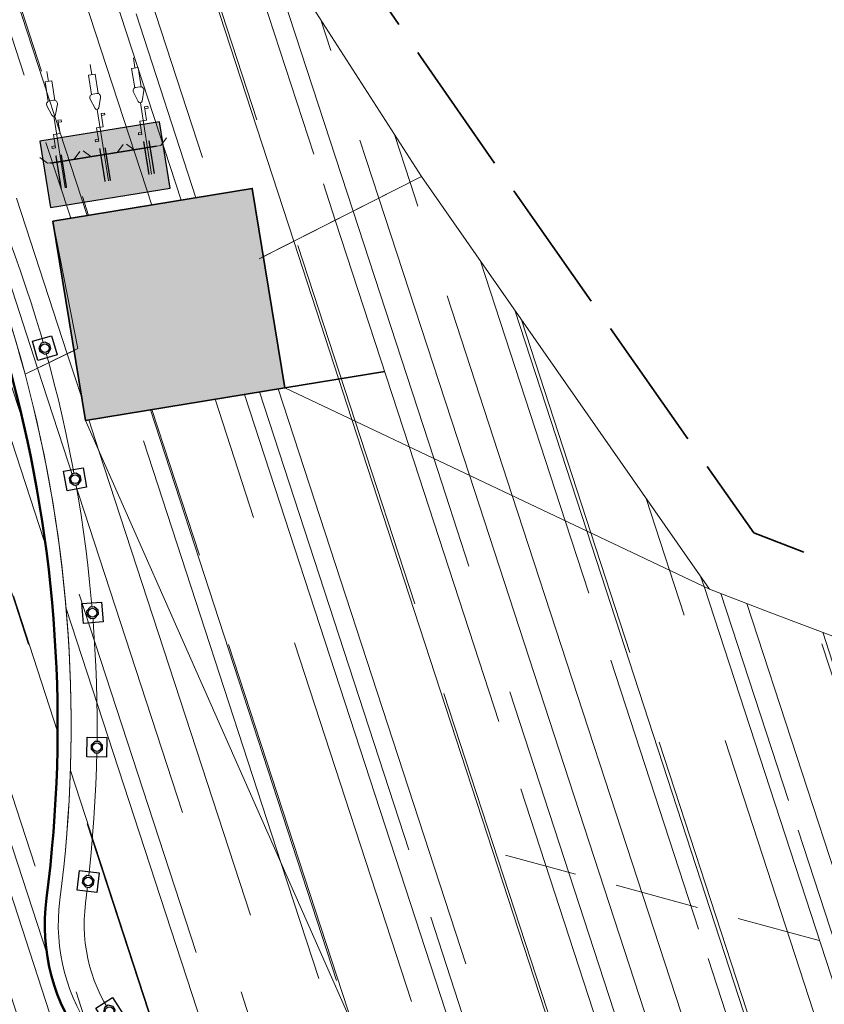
# Model space of a CAD drawing. Header units: metres. Extents: x 196674 to 197628, y 355499 to 356232.
# Tile 104 of 209: x 197006 to 197018, y 355751 to 355765. Entities that reach past the tile are written whole.
import ezdxf

# ---------------------------------------------------------------- set-up
doc = ezdxf.new("R2010")
doc.units = ezdxf.units.M
doc.set_wipeout_variables(frame=1)
doc.linetypes.add('DASHED2', pattern=[0.375, 0.25, -0.125])
doc.linetypes.add('ZZ-SYSTEEMGRENS-SO', pattern=[5, 4, -1])
doc.layers.get('0').update_dxf_attribs({"lineweight": 25})
for name, color, linetype, lineweight, true_color in [('N-WE-AM-AS-KNIKLIJN-G', 1, 'DASHED2', 5, 0xff0000), ('N-WE-GR-BEPLANTING_BEPLANTINGSPLAN_DERDEN-V', 7, 'Continuous', 5, 0xd3e799), ('N-WE-IE-MEUBILAIR_STADPOORT_ZWARTBROEKPLEIN-G', 7, 'FENCELINE1', 35, 0xc96418), ('N-WE-KL-WATER-S-200', 7, 'Continuous', 25, 0x1e0ae6), ('N-WE-VH-KANTOPSLUITING_OPSLUITBAND_200X250-G', 7, 'Continuous', 50, 0x0029a5), ('N-WE-VH-OPENVERHARDING_NATUURSTEEN_ZWARTBROEKPLEIN-A', 7, 'Continuous', 20, 0xd9795e), ('X-XX-AL-GRENS_SYSTEEMGRENS-G', 7, 'ZZ-SYSTEEMGRENS-SO', 35, 0xd60036)]:
    doc.layers.add(name, color=color, linetype=linetype, lineweight=lineweight, true_color=true_color)
for name, color, linetype, lineweight in [('N-WE-IE-MEUBILAIR_WEGMEUBILAIR_FIETSENREK-S', 7, 'Continuous', 9), ('N-WE-IE-MEUBILAIR_WEGMEUBILAIR_FIETSENREK-S-200', 7, 'Continuous', 25), ('N-WE-IE-MEUBILAIR_WEGMEUBILAIR_PAAL-S-50', 7, 'Continuous', 25), ('N-WE-VH-KANTOPSLUITING_ACHTERKANTBAND-G', 50, 'Continuous', 18)]:
    doc.layers.add(name, color=color, linetype=linetype, lineweight=lineweight)
doc.layers.add('N-WE-VH-HULPLIJN-G', color=40, linetype='Continuous', lineweight=5, plot=False)
doc.linetypes.add('FENCELINE1', pattern='A,6.35,-2.54,[133,ltypeshp.shx,S=2.54,R=0,X=-2.54,Y=0],-2.54,25.4', length=36.83)
pattern_1 = [(288.0600000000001, (197056.2115529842, 355734.4411217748), (2.285864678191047, -2.49423789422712), [21, -2.799999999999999, 6.999999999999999, -1.4]), (288.0600000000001, (197138.0089711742, 355715.2408764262), (1.336245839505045, 1.908269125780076), [4.199999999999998, -0.4619999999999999, 8.399999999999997, -1.05]), (288.0600000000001, (197057.2309859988, 355733.5100705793), (3.148679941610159, -6.630539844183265), [11.2, -1.96, 5.599999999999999, -1.4])]

# ---------------------------------------------------------------- blocks, each defined once
blk = doc.blocks.new('Betonpaal')
blk.add_wipeout([(-0.029999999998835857, 0.0850000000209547), (0.029999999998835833, 0.0850000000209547), (0.0849999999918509, 0.03000000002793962), (0.0849999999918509, -0.029999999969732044), (0.029999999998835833, -0.08500000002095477), (-0.029999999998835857, -0.08500000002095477), (-0.08499999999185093, -0.029999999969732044), (-0.08499999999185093, 0.03000000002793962)])
at = {"flags": 128}
for points in [[(-0.1475000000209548, 0.1475000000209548), (0.1474999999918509, 0.1475000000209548), (0.1474999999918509, -0.1474999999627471), (-0.1475000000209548, -0.1474999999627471)], [(0.02999999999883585, 0.08500000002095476), (-0.02999999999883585, 0.08500000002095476), (-0.08499999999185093, 0.03000000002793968), (-0.08499999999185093, -0.02999999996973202), (-0.02999999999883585, -0.08500000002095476), (0.02999999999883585, -0.08500000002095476), (0.08499999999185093, -0.02999999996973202), (0.08499999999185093, 0.03000000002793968)]]:
    blk.add_lwpolyline(points, close=True, dxfattribs=at)
blk.add_circle((0, 0), 0.065)
blk = doc.blocks.new('*U141')
at = {"layer": 'N-WE-IE-MEUBILAIR_WEGMEUBILAIR_PAAL-S-50', "rotation": 179.9999998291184}
blk.add_blockref('Betonpaal', (0, 0), dxfattribs=at)
blk = doc.blocks.new('*U142')
at = {"layer": 'N-WE-KL-WATER-S-200', "color": 0, "linetype": 'ByBlock', "lineweight": -2, "transparency": 16777216}
for p, rotation in [((197006.6564658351, 355760.6013672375), 105.7846772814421), ((197007.1062352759, 355758.653403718), 100.2179267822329), ((197007.3649206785, 355756.6709970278), 94.6511762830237), ((197007.4300820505, 355754.6728457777), 89.0844257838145), ((197007.3011047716, 355752.6777970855), 83.5176752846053), ((197007.6158149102, 355750.7521615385), 122.3208825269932)]:
    blk.add_blockref('*U141', p, dxfattribs=dict(at, rotation=rotation))
blk = doc.blocks.new('Fietsenrek nieuw')
at = {"true_color": 0xadadad}
h = blk.add_hatch(color=253, dxfattribs=at)
h.dxf.hatch_style = 1
h.paths.add_polyline_path([(0, 1), (1.799999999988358, 1), (1.799999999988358, 0), (0, 0)])
at = {"flags": 128}
blk.add_lwpolyline([(0, 1), (1.799999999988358, 1), (1.799999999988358, 0), (0, 0)], close=True, dxfattribs=at)
at = {"const_width": 0.02, "flags": 128}
for points in [[(0.2000000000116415, 0.2500000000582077), (0.2000000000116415, 0.7500000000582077)], [(0.2799999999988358, 0.2500000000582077), (0.2799999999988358, 0.7500000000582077)], [(0.8599999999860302, 0.2500000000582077), (0.8599999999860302, 0.7500000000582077)], [(0.9400000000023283, 0.2500000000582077), (0.9400000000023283, 0.7500000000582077)], [(1.519999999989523, 0.2500000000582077), (1.519999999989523, 0.7500000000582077)], [(1.599999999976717, 0.2500000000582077), (1.599999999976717, 0.7500000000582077)], [(0.1000000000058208, 0.3500000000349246), (1.700000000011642, 0.3500000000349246)]]:
    blk.add_lwpolyline(points, dxfattribs=at)
blk = doc.blocks.new('*U102')
at = {"flags": 128}
for points in [[(0, 1.698431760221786), (0, 1.85)], [(0.65, 1.698431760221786), (0.65, 1.85)], [(1.3, 1.698431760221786), (1.3, 1.85)], [(0, 0.09999999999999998), (0, 1.175543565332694)], [(0.65, 0.09999999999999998), (0.65, 1.175543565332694)], [(1.3, 0.09999999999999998), (1.3, 1.175543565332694)], [(-0.1000000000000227, 0.7065798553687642), (-0.05000000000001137, 0.7065798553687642), (-0.05000000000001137, 0.9065798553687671), (0.05000000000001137, 0.9065798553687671), (0.05000000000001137, 1.10657985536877), (0.1000000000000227, 1.10657985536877)], [(0.1000000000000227, 1.10657985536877), (0.1000000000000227, 1.076579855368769), (0.05000000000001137, 1.076579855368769)], [(0.5499999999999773, 0.7065798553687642), (0.5999999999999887, 0.7065798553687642), (0.5999999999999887, 0.9065798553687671), (0.7000000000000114, 0.9065798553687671), (0.7000000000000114, 1.10657985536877), (0.7500000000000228, 1.10657985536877)], [(0.7500000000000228, 1.10657985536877), (0.7500000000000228, 1.076579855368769), (0.7000000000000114, 1.076579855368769)], [(1.199999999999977, 0.7065798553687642), (1.249999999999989, 0.7065798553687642), (1.249999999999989, 0.9065798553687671), (1.350000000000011, 0.9065798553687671), (1.350000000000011, 1.10657985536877), (1.400000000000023, 1.10657985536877)], [(1.400000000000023, 1.10657985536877), (1.400000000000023, 1.076579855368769), (1.350000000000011, 1.076579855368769)], [(-0.1000000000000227, 0.7065798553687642), (-0.1000000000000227, 0.7365798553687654), (-0.05000000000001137, 0.7365798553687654)], [(0.5499999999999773, 0.7065798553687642), (0.5499999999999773, 0.7365798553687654), (0.5999999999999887, 0.7365798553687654)], [(1.199999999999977, 0.7065798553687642), (1.199999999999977, 0.7365798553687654), (1.249999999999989, 0.7365798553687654)], [(-0.1999999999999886, 0.5000000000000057), (-0.3000000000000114, 0.6)], [(0.1999999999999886, 0.5000000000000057), (0.3000000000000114, 0.6)], [(0.4500000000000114, 0.5000000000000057), (0.3499999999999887, 0.6)], [(0.8499999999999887, 0.5000000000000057), (0.9500000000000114, 0.6)], [(1.100000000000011, 0.5000000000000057), (0.9999999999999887, 0.6)], [(1.499999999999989, 0.5000000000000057), (1.600000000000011, 0.6)], [(-0.1999999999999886, 0.5000000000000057), (0.1999999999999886, 0.5000000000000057)], [(0.4500000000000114, 0.5000000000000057), (0.8499999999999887, 0.5000000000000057)], [(1.100000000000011, 0.5000000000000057), (1.499999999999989, 0.5000000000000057)]]:
    blk.add_lwpolyline(points, dxfattribs=at)
for points in [[(0.05000000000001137, 1.406770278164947), (0.05000000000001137, 1.698431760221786), (-0.05000000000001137, 1.698431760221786), (-0.05000000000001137, 1.406770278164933)], [(0.7000000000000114, 1.406770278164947), (0.7000000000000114, 1.698431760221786), (0.5999999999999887, 1.698431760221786), (0.5999999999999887, 1.406770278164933)], [(1.350000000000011, 1.406770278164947), (1.350000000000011, 1.698431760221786), (1.249999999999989, 1.698431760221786), (1.249999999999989, 1.406770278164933)]]:
    blk.add_lwpolyline(points)
for points in [[(-0.07806287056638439, 1.344863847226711), (-0.02846049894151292, 1.196056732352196, 0.7207592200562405), (0.02846049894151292, 1.196056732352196), (0.07806287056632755, 1.344863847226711, 0.5119182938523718), (0.03062870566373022, 1.410675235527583), (-0.03062870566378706, 1.410675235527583, 0.5119182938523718)], [(0.5719371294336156, 1.344863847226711), (0.6215395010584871, 1.196056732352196, 0.7207592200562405), (0.678460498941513, 1.196056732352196), (0.7280628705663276, 1.344863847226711, 0.5119182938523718), (0.6806287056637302, 1.410675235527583), (0.619371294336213, 1.410675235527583, 0.5119182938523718)], [(1.221937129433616, 1.344863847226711), (1.271539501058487, 1.196056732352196, 0.7207592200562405), (1.328460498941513, 1.196056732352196), (1.378062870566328, 1.344863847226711, 0.5119182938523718), (1.33062870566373, 1.410675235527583), (1.269371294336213, 1.410675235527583, 0.5119182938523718)]]:
    blk.add_lwpolyline(points, format="xyb", close=True, dxfattribs=at)

msp = doc.modelspace()

# ---------------------------------------------------------------- hatches: boundary and pattern name
at = {"layer": 'N-WE-GR-BEPLANTING_BEPLANTINGSPLAN_DERDEN-V'}
h = msp.add_hatch(color=256, dxfattribs=at)
h.dxf.hatch_style = 1
h.paths.add_polyline_path([(197006.7754887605, 355762.4857331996), (197009.7357331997, 355762.9725112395), (197010.2225112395, 355760.0122668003), (197007.2622668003, 355759.5254887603)])
at = {"layer": 'N-WE-VH-OPENVERHARDING_NATUURSTEEN_ZWARTBROEKPLEIN-A'}
h = msp.add_hatch(dxfattribs=at)
h.set_pattern_fill('AVH-NATUURSTEEN-SO', color=256, scale=0.7, angle=258.0600000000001, pattern_type=2)
h.set_pattern_definition(pattern_1)
edge = h.paths.add_edge_path()
edge.add_line((197009.5510731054, 355767.1762734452), (197007.9991298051, 355769.2472031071))
edge.add_line((197007.9991298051, 355769.2472031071), (197007.7133741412, 355769.0242894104))
edge.add_line((197007.7133741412, 355769.0242894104), (197007.2050536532, 355769.6617736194))
edge.add_line((197007.2050536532, 355769.6617736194), (197007.482221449, 355769.9084536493))
edge.add_line((197007.482221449, 355769.9084536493), (197005.8179037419, 355772.1133267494))
edge.add_line((197005.8179037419, 355772.1133267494), (197003.3526526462, 355775.4078125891))
edge.add_line((197003.3526526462, 355775.4078125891), (197003.021642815, 355775.1575311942))
edge.add_line((197003.021642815, 355775.1575311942), (197002.6661682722, 355775.6620108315))
edge.add_line((197002.6661682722, 355775.6620108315), (197002.9886408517, 355775.8892366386))
edge.add_line((197002.9886408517, 355775.8892366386), (197002.6115013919, 355776.4097133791))
edge.add_line((197002.6115013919, 355776.4097133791), (196998.6239290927, 355773.3716717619))
edge.add_line((196998.6239290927, 355773.3716717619), (196999.1087526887, 355772.7353180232))
edge.add_line((196999.1087526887, 355772.7353180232), (196998.8701200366, 355772.5535091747))
edge.add_line((196998.8701200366, 355772.5535091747), (197002.9156421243, 355767.2435714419))
edge.add_arc((196986.8477102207, 355755.0017756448), 20.19999999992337, 14.956365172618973, 37.30295999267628, ccw=False)
edge.add_line((197006.3633878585, 355760.2150592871), (197007.0909522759, 355760.5673041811))
edge.add_line((197007.0909522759, 355760.5673041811), (197006.7754887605, 355762.4857331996))
edge.add_line((197006.7754887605, 355762.4857331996), (197009.7357331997, 355762.9725112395))
edge.add_line((197009.7357331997, 355762.9725112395), (197009.9022048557, 355761.960146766))
edge.add_line((197009.9022048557, 355761.960146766), (197012.248, 355763.149))
edge.add_line((197012.248, 355763.149), (197010.4702203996, 355765.9272707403))
edge.add_line((197010.4702203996, 355765.9272707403), (197009.5510731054, 355767.1762734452))
h = msp.add_hatch(dxfattribs=at)
h.set_pattern_fill('AVH-NATUURSTEEN-SO', color=256, scale=0.7, angle=258.0600000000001, pattern_type=2)
h.set_pattern_definition(pattern_1)
edge = h.paths.add_edge_path()
edge.add_line((197002.7565536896, 355767.1223655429), (196998.7110316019, 355772.4323032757))
edge.add_line((196998.7110316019, 355772.4323032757), (196995.5292629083, 355770.0081852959))
edge.add_line((196995.5292629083, 355770.0081852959), (196998.3067783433, 355766.3625658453))
edge.add_arc((196986.3751457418, 355757.2721234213), 14.99999999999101, -13.786924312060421, 37.30295999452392, ccw=False)
edge.add_line((197000.9429761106, 355753.6974460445), (197000.8153127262, 355753.1771813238))
edge.add_arc((196997.9017466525, 355753.8921167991), 2.999999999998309, 282.9722683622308, 346.21307568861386, ccw=False)
edge.add_arc((196948.4769703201, 355401.3397214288), 353.1999999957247, 81.5768326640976, 81.845613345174, ccw=False)
edge.add_arc((196948.476970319, 355401.3397214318), 353.199999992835, 80.27845083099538, 81.5768326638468, ccw=False)
edge.add_arc((197009.656651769, 355752.0433663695), 3.00000000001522, 172.6097703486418, 239.1517958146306, ccw=False)
edge.add_arc((196986.8477102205, 355755.0017756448), 20.0000000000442, 352.6097703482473, 397.3029599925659)
h = msp.add_hatch(dxfattribs=at)
h.set_pattern_fill('AVH-NATUURSTEEN-SO', color=256, scale=0.7, angle=258.0600000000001, pattern_type=2)
h.set_pattern_definition(pattern_1)
edge = h.paths.add_edge_path()
edge.add_line((197012.248, 355763.149), (197009.9022048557, 355761.960146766))
edge.add_line((197009.9022048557, 355761.960146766), (197009.7357331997, 355762.9725112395))
edge.add_line((197009.7357331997, 355762.9725112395), (197006.7754887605, 355762.4857331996))
edge.add_line((197006.7754887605, 355762.4857331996), (197007.1489049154, 355760.59536152))
edge.add_line((197007.1489049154, 355760.59536152), (197006.3633878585, 355760.2150592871))
edge.add_arc((196986.8477102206, 355755.0017756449), 20.19999999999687, -7.390229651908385, 14.956365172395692, ccw=False)
edge.add_arc((197009.656651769, 355752.0433663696), 2.800000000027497, 172.6097703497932, 260.1044239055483)
edge.add_arc((196948.4769703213, 355401.3397214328), 353.199999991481, 79.63790792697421, 80.10442390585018, ccw=False)
edge.add_line((197012.0064740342, 355748.7792732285), (197007.2622668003, 355759.5254887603))
edge.add_line((197007.2622668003, 355759.5254887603), (197006.7754887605, 355762.4857331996))
edge.add_line((197006.7754887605, 355762.4857331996), (197009.7357331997, 355762.9725112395))
edge.add_line((197009.7357331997, 355762.9725112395), (197010.2225112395, 355760.0122668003))
edge.add_line((197010.2225112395, 355760.0122668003), (197016.5231012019, 355757.0210285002))
edge.add_line((197016.5231012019, 355757.0210285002), (197012.248, 355763.149))
h = msp.add_hatch(dxfattribs=at)
h.set_pattern_fill('AVH-NATUURSTEEN-SO', color=256, scale=0.7, angle=258.0600000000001, pattern_type=2)
h.set_pattern_definition(pattern_1)
edge = h.paths.add_edge_path()
edge.add_line((197034.2917805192, 355759.5862997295), (197023.492969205, 355757.3242352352))
edge.add_line((197023.492969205, 355757.3242352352), (197020.9434846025, 355756.8171176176))
edge.add_line((197020.9434846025, 355756.8171176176), (197022.8142366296, 355752.365509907))
edge.add_arc((197023.7615481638, 355750.6040897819), 1.999999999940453, 106.4306760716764, 118.27186318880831, ccw=False)
edge.add_line((197023.1958381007, 355752.5224151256), (197027.2670377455, 355753.7230032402))
edge.add_arc((197027.8327478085, 355751.8046778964), 1.999999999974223, 16.430676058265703, 106.43067606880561, ccw=False)
edge.add_line((197029.7510731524, 355752.3703879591), (197030.0091822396, 355751.4951388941))
edge.add_arc((197028.0908568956, 355750.9294288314), 2.000000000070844, -18.23807132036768, 16.430676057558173, ccw=False)
edge.add_line((197029.9903855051, 355750.3034966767), (197035.3817421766, 355749.0687194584))
edge.add_arc((197036.8438844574, 355748.7338464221), 1.499999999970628, 103.23344364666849, 167.1000837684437, ccw=False)
edge.add_line((197036.5005057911, 355750.1940145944), (197034.2917805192, 355759.5862997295))
edge = h.paths.add_edge_path()
edge.add_line((197022.8142366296, 355752.365509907), (197020.9434846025, 355756.8171176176))
edge.add_line((197020.9434846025, 355756.8171176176), (197018.394, 355756.31))
edge.add_line((197018.394, 355756.31), (197017.476660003, 355756.6549373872))
edge.add_line((197017.476660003, 355756.6549373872), (197016.5231012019, 355757.0210285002))
edge.add_line((197016.5231012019, 355757.0210285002), (197010.2225112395, 355760.0122668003))
edge.add_line((197010.2225112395, 355760.0122668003), (197007.2622668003, 355759.5254887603))
edge.add_line((197007.2622668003, 355759.5254887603), (197012.0064740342, 355748.7792732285))
edge.add_arc((196948.4769703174, 355401.3397214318), 353.1999999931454, 77.6895520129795, 79.63790792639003, ccw=False)
edge.add_line((197023.7822297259, 355746.4184920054), (197024.1934143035, 355748.3027039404))
edge.add_arc((197025.6744350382, 355754.1170463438), 6.000000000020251, 241.4306760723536, 255.7095917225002, ccw=False)
edge.add_arc((197023.7615481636, 355750.6040897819), 1.99999999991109, 118.2718631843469, 241.430676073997, ccw=False)
edge = h.paths.add_edge_path()
edge.add_arc((197036.8438844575, 355748.7338464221), 1.5, 167.1000837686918, 180, ccw=False)
edge.add_line((197035.3817421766, 355749.0687194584), (197029.9903855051, 355750.3034966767))
edge.add_arc((197028.0908568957, 355750.9294288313), 1.999999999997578, 307.1644992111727, 341.76192868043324, ccw=False)
edge.add_arc((197025.6744350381, 355754.1170463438), 5.999999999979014, 255.7095917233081, 307.16449921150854, ccw=False)
edge.add_line((197024.1934143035, 355748.3027039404), (197023.7822297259, 355746.4184920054))
edge.add_arc((196948.4769703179, 355401.3397214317), 353.1999999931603, 75.65459321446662, 77.68955201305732, ccw=False)
edge.add_line((197035.988231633, 355743.5268327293), (197036.9370068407, 355747.2367398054))
edge.add_arc((197036.8438844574, 355748.7338464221), 1.49999999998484, 180, 273.55930185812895, ccw=False)

# ---------------------------------------------------------------- linework, layer by layer
at = {"layer": 'N-WE-AM-AS-KNIKLIJN-G', "ltscale": 5, "flags": 128}
msp.add_lwpolyline([(197021.7727587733, 355750.8155531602), (197013.4970930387, 355753.070198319)], dxfattribs=at)
at = {"layer": 'N-WE-IE-MEUBILAIR_STADPOORT_ZWARTBROEKPLEIN-G', "ltscale": 0.02, "flags": 128}
msp.add_lwpolyline([(197006.7754887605, 355762.4857331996), (197009.7357331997, 355762.9725112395), (197010.2225112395, 355760.0122668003), (197007.2622668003, 355759.5254887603)], close=True, dxfattribs=at)
msp.add_lwpolyline([(197010.2225112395, 355760.0122668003), (197011.7026334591, 355760.2556558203)], dxfattribs=at)
at = {"layer": 'N-WE-VH-HULPLIJN-G', "flags": 128}
for points in [[(197043.0971511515, 355760.7196662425), (197034.2917805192, 355759.5862997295), (197023.492969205, 355757.3242352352), (197018.394, 355756.31), (197017.476660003, 355756.6549373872), (197016.5231012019, 355757.0210285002), (197012.248, 355763.149), (197010.4702203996, 355765.9272707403), (197009.5510731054, 355767.1762734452), (197007.9991298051, 355769.2472031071), (197007.7133741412, 355769.0242894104), (197007.2050536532, 355769.6617736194), (197007.482221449, 355769.9084536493), (197005.8179037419, 355772.1133267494), (197003.3526526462, 355775.4078125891), (197003.021642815, 355775.1575311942), (197002.6661682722, 355775.6620108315), (197002.9886408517, 355775.8892366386), (197001.4099164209, 355778.0679780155), (196999.9318311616, 355780.079708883), (196999.7270464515, 355779.9083696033), (196999.2069753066, 355780.5881535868), (196999.4151168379, 355780.7585305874), (196998.7083057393, 355781.8311985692)], [(197012.248, 355763.149), (197009.8369807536, 355761.9270910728)], [(197006.3633878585, 355760.2150592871), (197007.1489049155, 355760.59536152)]]:
    msp.add_lwpolyline(points, dxfattribs=at)
for points in [[(197009.5510731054, 355767.1762734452), (197007.9991298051, 355769.2472031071), (197007.7133741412, 355769.0242894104), (197007.2050536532, 355769.6617736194), (197007.482221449, 355769.9084536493), (197005.8179037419, 355772.1133267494), (197003.3526526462, 355775.4078125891), (197003.021642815, 355775.1575311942), (197002.6661682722, 355775.6620108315), (197002.9886408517, 355775.8892366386), (197002.6115013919, 355776.4097133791), (196998.6239290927, 355773.3716717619), (196999.1087526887, 355772.7353180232), (196998.8701200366, 355772.5535091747), (197002.9156421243, 355767.2435714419, -0.09781559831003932), (197006.3633878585, 355760.2150592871), (197007.0909522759, 355760.5673041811), (197006.7754887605, 355762.4857331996), (197009.7357331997, 355762.9725112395), (197009.9022048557, 355761.960146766), (197012.248, 355763.149), (197010.4702203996, 355765.9272707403)], [(197002.7565536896, 355767.1223655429), (196998.7110316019, 355772.4323032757), (196995.5292629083, 355770.0081852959), (196998.3067783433, 355766.3625658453, -0.2266892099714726), (197000.9429761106, 355753.6974460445), (197000.8153127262, 355753.1771813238, -0.2831637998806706), (196998.5751849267, 355750.9686803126, -0.001172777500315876), (197000.2147748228, 355750.7298180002, -0.005665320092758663), (197008.1183557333, 355749.4677799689, -0.2987878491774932), (197006.6815724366, 355752.4292458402, 0.1975210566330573)], [(197012.248, 355763.149), (197009.9022048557, 355761.960146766), (197009.7357331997, 355762.9725112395), (197006.7754887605, 355762.4857331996), (197007.1489049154, 355760.59536152), (197006.3633878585, 355760.2150592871, -0.09781559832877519), (197006.8799110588, 355752.4035205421, 0.4014635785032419), (197009.1754632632, 355749.2850230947, -0.002035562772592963), (197012.0064740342, 355748.7792732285), (197007.2622668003, 355759.5254887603), (197006.7754887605, 355762.4857331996), (197009.7357331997, 355762.9725112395), (197010.2225112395, 355760.0122668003), (197016.5231012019, 355757.0210285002)], [(197022.8142366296, 355752.365509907), (197020.9434846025, 355756.8171176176), (197018.394, 355756.31), (197017.476660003, 355756.6549373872), (197016.5231012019, 355757.0210285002), (197010.2225112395, 355760.0122668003), (197007.2622668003, 355759.5254887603), (197012.0064740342, 355748.7792732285, -0.008501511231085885), (197023.7822297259, 355746.4184920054), (197024.1934143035, 355748.3027039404, -0.06238426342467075), (197022.8051047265, 355748.847611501, -0.5958760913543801)]]:
    msp.add_lwpolyline(points, format="xyb", close=True, dxfattribs=at)
msp.add_lwpolyline([(196999.1763652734, 355772.7868305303), (197003.2218873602, 355767.4768927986, -0.1975210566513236), (197007.2617129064, 355752.3539993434, 0.40146357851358), (197009.2416266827, 355749.6642952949), (197013.1643409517, 355748.9571782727, 0.40146357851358)], format="xyb", dxfattribs=at)
at = {"layer": 'N-WE-VH-KANTOPSLUITING_ACHTERKANTBAND-G', "flags": 128}
msp.add_lwpolyline([(196998.8701200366, 355772.5535091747), (197002.9156421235, 355767.243571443, -0.1975210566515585), (197006.8799110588, 355752.4035205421, 0.4014635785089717), (197009.1754632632, 355749.2850230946, 0.4014635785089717)], format="xyb", dxfattribs=at)
at = {"layer": 'N-WE-VH-KANTOPSLUITING_OPSLUITBAND_200X250-G', "ltscale": 0.1, "flags": 128}
msp.add_lwpolyline([(196998.7110316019, 355772.4323032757), (197002.7565536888, 355767.122365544, -0.197521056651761), (197006.6815724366, 355752.4292458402, 0.4014635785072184), (197009.1410926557, 355749.087998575)], format="xyb", dxfattribs=at)

# ---------------------------------------------------------------- next in the draw order: block references
at = {"layer": 'N-WE-KL-WATER-S-200'}
msp.add_blockref('*U142', (0, 0), dxfattribs=at)

# ---------------------------------------------------------------- next in the draw order: linework, layer by layer
at = {"layer": 'X-XX-AL-GRENS_SYSTEEMGRENS-G', "ltscale": 0.5, "flags": 128}
msp.add_lwpolyline([(197173.0845801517, 355664.4267221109), (197172.678291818, 355658.1040395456), (197176.2062336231, 355657.9276386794), (197179.6585214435, 355660.8258546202), (197196.8460500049, 355641.1849859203), (197196.618113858, 355640.9851655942), (197203.3658004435, 355633.2880423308), (197204.598351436, 355636.2035375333), (197206.181120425, 355637.5931654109), (197210.3450714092, 355632.9793581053), (197211.1344663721, 355633.8542043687), (197215.577003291, 355630.1111014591), (197222.812057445, 355638.6980935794), (197225.7729980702, 355636.1981525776), (197252.4997837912, 355613.6295939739), (197256.3974516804, 355618.2471244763), (197230.4350738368, 355640.1698336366), (197234.5465854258, 355645.0395252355), (197230.9951246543, 355648.102425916), (197227.7363916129, 355651.014992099), (197227.7150354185, 355650.9915016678), (197227.3858924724, 355651.2966605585), (197230.5297411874, 355654.3837220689), (197222.7747070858, 355662.5864016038), (197213.3031688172, 355673.0409596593), (197208.7438719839, 355679.5515306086), (197204.6678372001, 355688.2834966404), (197202.9207222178, 355693.3147658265), (197202.5296188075, 355695.8358091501), (197209.2561496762, 355696.7388380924), (197208.765603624, 355699.4053961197), (197208.8375775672, 355699.4157603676), (197208.4960738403, 355702.0476424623), (197209.7550059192, 355702.1614664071), (197209.6289773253, 355703.3557373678), (197209.431316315, 355705.9322142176), (197209.3853665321, 355708.5054020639), (197209.4909423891, 355711.0763696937), (197209.825975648, 355714.406320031), (197209.1003553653, 355714.700446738), (197209.2732684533, 355715.2254737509), (197208.7827839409, 355715.4092287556), (197209.8333840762, 355718.2914021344), (197204.6571410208, 355720.1605124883), (197206.9259623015, 355726.3911903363), (197207.3755778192, 355727.6258113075), (197205.6951706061, 355728.2354618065), (197201.970541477, 355729.6509828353, -0.03199396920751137), (197199.2658455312, 355725.4928494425), (197194.4988616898, 355729.2364659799), (197191.8020115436, 355731.3330088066), (197190.6829954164, 355730.2418318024), (197188.9323846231, 355731.7580333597, 0.01582069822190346), (197191.308975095, 355733.798286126), (197190.5246250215, 355734.700084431), (197189.8547559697, 355735.4391273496), (197188.5065648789, 355737.3969406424), (197188.3768484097, 355737.5504837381), (197186.2264232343, 355740.6599554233), (197185.4143065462, 355740.8273772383), (197177.0047230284, 355735.000759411), (197161.0308464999, 355735.7499021), (197143.9921317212, 355736.546230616), (197117.3114725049, 355737.8750504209), (197104.5701917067, 355738.4152468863), (197089.3270001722, 355739.2400485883), (197089.4979420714, 355743.4763910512), (197087.6423294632, 355744.6045541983), (197087.2320594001, 355744.8539874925), (197086.4302028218, 355745.4612094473), (197085.6301577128, 355746.0670596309), (197084.2515270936, 355747.3631431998), (197083.0033431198, 355748.790046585), (197081.9521148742, 355750.2640411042), (197081.052108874, 355751.8364435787), (197080.680597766, 355752.6629727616), (197080.3089695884, 355753.4897623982), (197079.7287775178, 355755.2084983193), (197079.3027229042, 355757.0287405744), (197079.0552433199, 355758.8767777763), (197078.9881413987, 355760.748092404), (197079.0484954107, 355761.6954089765), (197079.4901165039, 355761.5482019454), (197081.8987959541, 355767.3947458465), (197083.4122910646, 355769.9863346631), (197084.9290730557, 355772.1438856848), (197085.2777218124, 355772.6391357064), (197085.9504292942, 355773.4546849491), (197087.2615113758, 355775.0451778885), (197089.4568843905, 355777.2328139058), (197092.7058230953, 355779.8115121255), (197090.7255592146, 355782.8612331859), (197090.5279328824, 355783.1655891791), (197094.0593130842, 355784.7965387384), (197089.240221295, 355793.944965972), (197079.8514273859, 355789.6587774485), (197073.1066642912, 355808.1301448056), (197062.6964714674, 355839.0387078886), (197050.201550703, 355834.8591941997), (197054.256388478, 355823.4068109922), (197060.9054150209, 355805.9824325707), (197064.0917084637, 355798.9340248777), (197065.6061934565, 355785.3714584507), (197066.4118943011, 355778.1591798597), (197064.2976158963, 355775.7696807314), (197061.8930028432, 355773.065075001), (197059.8798242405, 355770.937906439), (197059.567781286, 355770.7063368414), (197054.395078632, 355766.8676324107), (197050.1449273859, 355764.4954855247), (197046.646028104, 355763.2036366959), (197046.6485450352, 355763.1967402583), (197042.8018864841, 355761.7681380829), (197042.6247659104, 355761.7025895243), (197032.2172606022, 355760.2665015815), (197022.1724443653, 355758.1057256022), (197022.1490316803, 355758.1349914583), (197018.4791559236, 355757.3507739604), (197017.1834583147, 355757.8590001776), (197013.9320116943, 355762.4906063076), (197012.2359937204, 355764.9334332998), (197011.548662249, 355765.9454268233), (197009.5874376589, 355768.7952768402), (197008.1879451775, 355770.6627745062), (197008.1739746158, 355770.651876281), (197004.3621297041, 355775.7021426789), (197000.7500667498, 355780.6711859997), (196997.3281167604, 355785.4310589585), (196992.0624097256, 355792.5561596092), (196987.5636689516, 355799.6503659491), (196980.2918957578, 355812.3582609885), (196971.7451011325, 355828.1610038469), (196956.4456734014, 355821.2458726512), (196960.0166344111, 355812.4100996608), (196962.4976294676, 355807.0886023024, -0.6085831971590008), (196961.4131292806, 355806.2394416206), (196970.6320923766, 355792.5786144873), (196976.225457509, 355784.303374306), (196982.879968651, 355776.9163582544), (196982.5041383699, 355776.476222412), (196987.7472751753, 355765.3430715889), (196990.3620391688, 355759.9089379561), (196989.6128942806, 355758.3801676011), (196986.801356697, 355757.089894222), (196981.5916446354, 355758.3619052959), (196976.4931413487, 355759.6093032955), (196973.9250311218, 355760.2238822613), (196971.9270970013, 355760.7020113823), (196970.093883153, 355761.1263081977), (196965.2690985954, 355762.243003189), (196955.7026120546, 355764.457163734), (196954.8259486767, 355764.7114400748), (196955.7288446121, 355765.5914382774), (196946.4199106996, 355767.8862061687), (196945.5109518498, 355767.0898728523), (196943.3561815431, 355767.6616250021), (196942.0243707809, 355768.0150110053), (196940.699224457, 355768.3753913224), (196937.911680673, 355769.161377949), (196937.9158913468, 355769.1720679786), (196934.1448626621, 355770.5833311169), (196931.0328001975, 355771.949971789), (196928.1497259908, 355773.3159879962), (196926.2238803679, 355774.3657393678), (196926.7008714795, 355775.2077771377), (196923.9720996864, 355776.8118532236), (196922.1171638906, 355777.9575551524), (196917.5440237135, 355780.8012867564), (196917.0166342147, 355779.9474843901), (196915.4224701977, 355780.9309636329), (196913.0167641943, 355782.4772167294), (196912.757872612, 355782.6539056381), (196911.190523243, 355783.7714957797), (196908.5042566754, 355786.2619442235), (196907.2206986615, 355787.4460719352), (196905.8442773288, 355789.1071714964), (196903.2522146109, 355793.7425243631), (196899.3236920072, 355801.1348770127), (196896.7844047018, 355806.8801932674), (196892.3931631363, 355816.7971943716), (196889.396342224, 355823.7408055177), (196885.4294056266, 355833.1531130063), (196886.3148759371, 355833.6745129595), (196885.0357126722, 355834.4994199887), (196884.9096875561, 355834.6903417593), (196883.5318420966, 355838.2464489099), (196881.8574062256, 355842.456115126), (196879.7964254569, 355847.3435551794), (196879.5508475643, 355847.9274201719), (196877.9207976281, 355851.9810838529), (196875.2708346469, 355858.5729917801), (196872.6243587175, 355865.1536886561), (196870.4789281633, 355870.5362599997), (196868.3870366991, 355875.7889875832), (196865.3800609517, 355883.3409266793), (196863.5295936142, 355887.9873007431), (196863.4110328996, 355888.2849971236), (196862.7400305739, 355889.9711056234), (196863.0622626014, 355890.0962442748), (196861.3970005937, 355894.1395962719), (196861.4037374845, 355894.142038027), (196859.229652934, 355899.4431236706), (196859.0298403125, 355899.3580359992), (196858.8952095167, 355899.696553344), (196858.3959365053, 355900.9492390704), (196849.546747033, 355923.1807260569), (196850.1922005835, 355924.6939033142), (196860.258528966, 355928.6657372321), (196869.5490503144, 355931.0234685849), (196873.3453938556, 355931.8019435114), (196886.2438454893, 355935.4284136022), (196898.3098795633, 355938.5764862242), (196898.3110943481, 355938.5724965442), (196903.1917021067, 355939.7712405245), (196904.7097162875, 355939.0568809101), (196905.0282216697, 355938.2924679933), (196909.0130922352, 355939.952830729), (196908.2642147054, 355942.2627148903), (196902.9799573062, 355958.738663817), (196902.4497829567, 355960.2008490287), (196901.8115777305, 355961.6192158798), (196900.9680556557, 355963.3204536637), (196898.0063144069, 355968.7541705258), (196894.5625896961, 355975.3226559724), (196892.3896866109, 355979.4813913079), (196888.5416758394, 355987.5664713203), (196887.4815956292, 355987.0834539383), (196885.6442474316, 355986.3271839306), (196885.5076204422, 355986.6344104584), (196873.7642690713, 355982.4273955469), (196860.8311621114, 355977.7025315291), (196860.6501748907, 355978.1868262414), (196859.8859481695, 355980.2917607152), (196853.3128873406, 355977.7107309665), (196853.73029577, 355976.6477246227), (196849.4907683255, 355974.9886047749), (196849.0872389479, 355976.0301083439), (196843.9608105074, 355973.9918913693), (196837.8119168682, 355989.4043746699), (196834.5901124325, 355988.2958011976), (196829.2277835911, 355986.0429299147), (196828.1156368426, 355985.4996470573), (196826.3328622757, 355984.7522034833), (196824.2538081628, 355989.7933135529), (196823.3493071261, 355989.4238303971), (196821.5217528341, 355993.9636112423), (196822.4415567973, 355994.327010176), (196811.4142395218, 356022.6098143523), (196811.1941616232, 356022.5241126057), (196809.0787073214, 356027.7608173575), (196808.1570951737, 356027.399245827), (196802.10045471, 356042.8370581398), (196803.0324375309, 356043.2047289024), (196801.2251267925, 356047.7859519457), (196800.9629805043, 356047.6825342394), (196799.5580754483, 356051.2186581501), (196798.9326303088, 356050.9700967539), (196795.7620501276, 356058.7913388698), (196785.962956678, 356083.7526770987), (196782.5256602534, 356092.3853087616), (196783.4607012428, 356092.7526788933), (196781.019036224, 356098.8045971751), (196780.1137519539, 356098.4428009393), (196778.7301102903, 356101.9178165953), (196774.5320198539, 356112.348299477), (196772.2902714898, 356117.515377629), (196776.44078803, 356119.079716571), (196791.849465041, 356131.7811384), (196790.0748953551, 356134.2200693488), (196802.0204483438, 356142.8516660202), (196802.0676224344, 356142.8083428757), (196807.6543048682, 356146.8198669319), (196821.3261595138, 356152.9520820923), (196824.118863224, 356147.8038902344), (196826.9348279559, 356140.6494155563), (196826.9667213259, 356140.5675271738), (196829.5085456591, 356133.5350799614), (196829.5777539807, 356133.3434260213), (196832.2898444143, 356127.7055041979), (196833.7548698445, 356124.6604513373), (196834.9901440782, 356122.0931766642), (196835.0225480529, 356122.0325953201), (196835.1990731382, 356121.7003128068), (196837.0506620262, 356117.8328811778), (196837.4462851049, 356117.0125892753), (196839.1926216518, 356113.3926815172), (196841.4323661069, 356114.511984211), (196841.8392721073, 356113.6336860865), (196848.0955434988, 356116.517072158), (196847.6769788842, 356117.425259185), (196852.5147321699, 356119.6548795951), (196850.4481800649, 356123.3458274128), (196845.5717484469, 356132.2801574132), (196843.8176550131, 356136.7414412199), (196842.4688873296, 356140.1178663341), (196840.0819394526, 356146.0228419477), (196839.9684512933, 356146.3257976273), (196837.6473192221, 356152.5214195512), (196836.4018865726, 356158.1741344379), (196834.8989662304, 356157.8391461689), (196833.0580044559, 356165.8451506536), (196834.6039987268, 356166.1812686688), (196833.231549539, 356172.4004655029), (196818.5547710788, 356168.2850407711), (196819.0904617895, 356165.4031631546), (196818.6774567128, 356164.7734485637), (196805.8544307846, 356160.1790812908), (196763.847697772, 356130.3813046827), (196763.5509762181, 356130.4127969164), (196762.5818188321, 356130.5249803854), (196761.7183121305, 356129.7086118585, 0.04730650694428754), (196752.2297252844, 356136.4176360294), (196747.6793319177, 356140.070134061), (196742.0814451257, 356144.4630395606), (196738.7537234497, 356147.2546337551), (196734.7560397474, 356150.8499354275), (196729.666907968, 356145.2019173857), (196729.4110213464, 356144.9179294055), (196728.5373751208, 356145.25504501), (196726.9098917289, 356145.8830452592), (196726.6614752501, 356145.2392657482), (196726.5077088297, 356145.3668838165), (196724.5966113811, 356147.0002316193), (196723.2386024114, 356148.3499242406), (196720.9989937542, 356150.8008754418), (196719.8259691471, 356152.0571855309), (196717.8551161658, 356153.8806850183), (196716.3066054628, 356155.1783671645), (196713.4920412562, 356157.0380855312), (196712.711518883, 356157.526736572), (196710.5865978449, 356158.6597682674), (196709.0460740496, 356159.8798850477, -0.1436820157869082), (196707.9944026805, 356162.614189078), (196707.7956403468, 356165.0395700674), (196705.255843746, 356165.9921554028), (196703.9080476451, 356165.8817021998), (196704.296213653, 356161.5859622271), (196704.322643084, 356161.4572245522), (196699.9945406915, 356161.1598107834), (196700.4765585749, 356140.6409319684, -0.8375811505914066), (196697.1042396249, 356117.7401990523), (196690.2804314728, 356092.1839640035, 0.01148923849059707), (196682.1238954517, 356058.6533288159), (196678.2447453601, 356040.9444071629), (196676.8078900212, 356034.3849397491), (196676.7367004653, 356034.0373672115), (196673.76097036, 356020.1679628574), (196685.4972137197, 356017.0123139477), (196688.4141098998, 356023.4875724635), (196684.7023326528, 356025.1594317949), (196684.8709302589, 356032.3200466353), (196686.954459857, 356036.67925281), (196701.2270857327, 356066.3816892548), (196697.4228360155, 356068.2135735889), (196701.9253072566, 356087.990611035), (196702.113404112, 356090.4525884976), (196703.1938799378, 356090.1812386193), (196704.7481254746, 356094.7148607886), (196705.3277865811, 356095.9075069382), (196706.1690198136, 356096.9042763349), (196707.142583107, 356097.5850231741), (196708.3354430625, 356098.0646037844), (196709.2981925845, 356097.8962027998), (196710.1314496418, 356097.4912135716), (196711.0135994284, 356096.7398888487), (196711.613187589, 356094.6944549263), (196715.3306055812, 356098.6467015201), (196723.1713741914, 356104.959617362), (196732.8379125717, 356111.0407349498), (196733.3237033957, 356110.1763676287), (196733.395023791, 356110.047721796, 0.4142124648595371), (196734.754474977, 356109.6579975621), (196736.9542150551, 356108.9736747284, -0.02164444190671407), (196739.4192796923, 356107.5715157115, 0.0006306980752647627), (196739.4214182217, 356107.5701773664, -0.2262979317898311), (196739.4250952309, 356107.5644124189), (196739.8764398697, 356106.708415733), (196739.5816296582, 356106.4366577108), (196740.3007240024, 356104.7008456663), (196740.9509263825, 356104.9922062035), (196741.9809548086, 356103.0387080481), (196744.8395286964, 356104.2229286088, -0.3990416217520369), (196746.5871881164, 356103.5518771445), (196746.6513408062, 356103.3996378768), (196746.689370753, 356103.0266088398), (196746.4151777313, 356101.5848105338), (196747.429397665, 356101.3609511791), (196747.5333455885, 356101.2994572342), (196747.5384435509, 356101.2929342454), (196766.0705486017, 356056.7132555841), (196765.1623874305, 356056.3282861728), (196767.2394890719, 356051.1270879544), (196768.1793575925, 356051.5344794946), (196771.4711978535, 356043.8233024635), (196774.40164759, 356036.7635904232), (196774.0151730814, 356036.5839879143), (196774.7283105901, 356034.7171646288), (196775.4376722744, 356034.2825268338), (196775.853972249, 356033.3023071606), (196775.6600364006, 356032.5504327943), (196776.765634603, 356029.8908119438), (196776.718840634, 356029.8583752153), (196777.0974306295, 356028.7594125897), (196777.9658206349, 356027.7189745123), (196778.0591666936, 356026.3169710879), (196778.4461698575, 356025.4565066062), (196778.8262353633, 356024.4427094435), (196778.82622122, 356024.4427022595), (196778.8266270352, 356024.4416646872), (196779.3783198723, 356022.97006407), (196779.3990069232, 356022.9782259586), (196780.7255773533, 356019.5865020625), (196780.754093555, 356019.5982524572), (196782.2401021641, 356015.8367131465), (196783.4327975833, 356012.7766123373), (196782.5021506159, 356012.4159202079), (196784.7325956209, 356006.6609931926), (196786.038590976, 356007.1671596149), (196787.6956637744, 356002.99373992), (196787.5357676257, 356002.9336515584), (196788.527525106, 356000.4577747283), (196788.2725773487, 356000.3582829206), (196788.9724314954, 355999.1126709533), (196789.3908675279, 355998.5302971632), (196789.7536275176, 355998.0254125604), (196789.9147147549, 355996.5999778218), (196790.4410486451, 355995.4737364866), (196790.4469192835, 355995.47546678), (196790.6242366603, 355994.9662783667), (196790.9335315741, 355995.0883984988), (196793.8902314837, 355987.5860400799), (196793.7542048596, 355987.5476454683), (196795.505857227, 355983.2445885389), (196795.6242983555, 355983.312781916), (196796.991807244, 355979.8198586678), (196797.0047048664, 355979.7233568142), (196796.9933585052, 355979.6824914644), (196796.9669683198, 355979.6505170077), (196796.822975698, 355979.5766059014), (196795.3985459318, 355979.0322727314), (196797.1469514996, 355974.4569848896), (196797.1501836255, 355974.4582530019), (196795.4187218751, 355970.4877992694), (196796.2201695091, 355969.6560949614), (196797.0849824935, 355967.4537241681), (196798.9466017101, 355968.1847329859), (196800.5529653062, 355968.8170288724), (196800.6150046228, 355968.7023501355), (196800.8616512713, 355968.7744826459), (196801.6407865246, 355967.8232749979), (196801.6785991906, 355967.7771113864), (196801.6961792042, 355966.4146603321), (196801.7040832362, 355965.8020978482, 0.2098831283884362), (196802.0368526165, 355965.0700742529, 0.1229137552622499), (196802.0944480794, 355964.5891732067), (196802.9107575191, 355962.4451987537), (196803.0986146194, 355962.5296289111, 0.04929694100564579), (196803.2118388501, 355962.3687718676), (196804.3748923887, 355961.0206686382), (196804.4152792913, 355960.973855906), (196804.4401436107, 355960.2826278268), (196804.4459236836, 355960.1212617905), (196803.9148513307, 355960.1157297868), (196805.8237591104, 355955.3454282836), (196806.4277367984, 355955.633371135), (196806.6532355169, 355955.5186944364), (196807.0270248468, 355954.5686016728), (196806.896691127, 355954.2200849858), (196806.3685258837, 355953.9064868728), (196808.2467157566, 355949.1968786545), (196809.0713129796, 355949.5131897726), (196810.7611227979, 355945.21653999), (196812.8164223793, 355939.9905657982), (196815.7958787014, 355932.7153467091), (196817.2786866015, 355929.1286764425), (196819.2233460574, 355924.3463577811), (196820.974699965, 355919.8030463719), (196821.7022264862, 355917.7120897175), (196822.8275510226, 355914.9902061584), (196826.5518493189, 355905.5439142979), (196827.5083210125, 355903.1053161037), (196827.5308293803, 355903.1196992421), (196828.5703350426, 355900.3870734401, 0.1057314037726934), (196828.7975064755, 355900.0358952, 0.1359501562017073), (196828.9295866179, 355899.5185573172), (196829.4561675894, 355898.5993144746), (196829.938950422, 355897.0408730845, 0.1142322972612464), (196830.1661458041, 355896.6512290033, 0.1021066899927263), (196830.23636084, 355896.2531616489), (196830.8234352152, 355894.775179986, 0.09413674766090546), (196831.0235326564, 355894.4601106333, 0.07582889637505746), (196831.0699955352, 355894.1621297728), (196831.3336353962, 355893.3277624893), (196830.5490288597, 355891.650566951), (196830.730654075, 355891.1774844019), (196831.6305612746, 355889.0373983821), (196832.1718899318, 355888.9724389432), (196833.8661398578, 355884.6967749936), (196833.0916363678, 355884.3898747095), (196834.2334853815, 355881.5063921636), (196835.7340846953, 355881.0039957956), (196836.3963712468, 355880.6373454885), (196840.5779483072, 355870.1214583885), (196841.1998491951, 355870.3833319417), (196841.8607508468, 355868.7841549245), (196841.3542408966, 355868.5492854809), (196842.9471889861, 355864.5225379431), (196843.474497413, 355864.7627851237), (196844.0946204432, 355863.1667495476), (196843.4777571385, 355862.8872750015), (196845.6058022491, 355857.295932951), (196845.6591832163, 355857.3179956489), (196848.9573390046, 355849.3870718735), (196849.4691744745, 355849.5945842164), (196850.1900661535, 355847.7561027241), (196849.7024440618, 355847.5164343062), (196851.7354952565, 355842.3219023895), (196851.9803218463, 355841.6963600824), (196852.2130822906, 355841.1927849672), (196852.6975573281, 355840.1446276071), (196853.8314006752, 355837.546665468), (196857.1022606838, 355828.931799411), (196857.1021774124, 355828.9317655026), (196857.104474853, 355828.9259676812), (196857.5027287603, 355827.8770374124), (196857.5177064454, 355827.8831363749), (196859.2608649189, 355823.4841013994, 0.1197895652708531), (196859.5336863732, 355823.098470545, 0.1217854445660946), (196859.5998818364, 355822.6230344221), (196860.3813539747, 355820.6705579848), (196861.5845120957, 355817.6645162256), (196865.3571916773, 355808.1762108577), (196866.650424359, 355804.9223955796), (196866.9894190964, 355804.0482756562), (196869.9609907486, 355796.3858853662), (196870.2417437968, 355795.6982130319), (196874.2597470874, 355785.8213624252), (196876.4751023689, 355779.9106257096), (196876.5248359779, 355779.9270586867), (196877.4783340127, 355777.609714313), (196877.4870572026, 355777.6127263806, 0.01261409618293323), (196879.1276028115, 355773.4671132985), (196880.5794819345, 355769.9265380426), (196879.4564760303, 355768.8985009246), (196871.5899269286, 355765.9267262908), (196874.6150694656, 355763.7405958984), (196870.7815163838, 355762.3431721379), (196871.1765744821, 355761.2637959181), (196873.4589399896, 355754.9534811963), (196873.8205499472, 355753.8743063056), (196877.933770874, 355755.2526192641), (196879.3161058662, 355751.4604592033), (196887.4423074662, 355755.0355723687), (196887.6524770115, 355755.1609821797), (196887.7433886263, 355755.192988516), (196887.8657880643, 355755.2134610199), (196887.9953583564, 355755.215742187), (196888.0352466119, 355755.2100166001), (196888.0806541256, 355755.194805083), (196888.1556229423, 355755.1569219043), (196888.2342456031, 355755.1058393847), (196888.2799178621, 355755.067193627), (196888.3187308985, 355755.0246841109), (196888.3560790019, 355754.9712798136), (196888.4037650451, 355754.8834089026), (196890.242957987, 355750.9480844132), (196890.4947138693, 355750.6026519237), (196890.4494791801, 355750.5430745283), (196891.628236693, 355748.1977836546), (196891.6577586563, 355747.9263099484), (196893.7087405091, 355743.5292781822), (196894.4921495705, 355741.852565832), (196896.872192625, 355740.7600377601), (196896.2575067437, 355739.8318439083), (196898.2715684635, 355738.9073148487), (196899.8509010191, 355738.4527733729), (196902.2825244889, 355737.7529374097), (196907.1457714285, 355736.3532654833), (196917.8474241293, 355733.273265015), (196918.1089377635, 355734.2346253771), (196926.0062285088, 355731.9296392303), (196927.0971120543, 355732.0253109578), (196927.2914126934, 355732.7211091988), (196949.25195892, 355726.9179402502), (196950.9690876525, 355725.7952060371), (196950.858498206, 355725.3568524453), (196952.0887336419, 355725.1461394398), (196952.8819526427, 355724.9555262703), (196952.8603227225, 355724.8954303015), (196952.056959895, 355721.6922553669), (196951.4518210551, 355719.279440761), (196959.2800080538, 355717.3161154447), (196960.8516613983, 355723.8815794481), (196967.4256969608, 355722.1306030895), (196973.9033481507, 355720.4361775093), (196977.8684934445, 355719.3989738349), (196980.4243569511, 355718.8238264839), (196993.7588386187, 355715.5105551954), (196994.7639516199, 355716.0034841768), (196994.9897167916, 355716.0545171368), (196996.5017647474, 355715.9488593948), (196997.3169796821, 355715.6092477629), (196997.9952041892, 355715.036856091), (196998.4610569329, 355714.3165586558), (196998.8408934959, 355713.1578975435), (196998.8373696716, 355713.1068020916), (196998.8026880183, 355712.6039181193), (196998.5054317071, 355711.57326714), (196998.967312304, 355710.0772094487), (197001.8739445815, 355710.9575141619), (197005.9055135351, 355697.924832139), (197007.9029397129, 355691.7178882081), (197012.9334617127, 355675.5491580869), (197017.8784535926, 355659.8034283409), (197019.9986344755, 355652.9868181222), (197022.5523518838, 355644.9202439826), (197025.6999454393, 355634.5227791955), (197025.7567598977, 355634.1895291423), (197025.7192859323, 355633.9168304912), (197025.6181435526, 355633.7020966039), (197025.4453286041, 355633.4758310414), (197025.195021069, 355633.3010221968), (197024.8842618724, 355633.1887622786), (197022.7809993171, 355632.7952119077), (197021.2249886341, 355633.6494658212), (197017.690051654, 355632.6264885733), (197017.7273360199, 355632.4752797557), (197014.1229230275, 355631.4103093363), (197014.0722671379, 355631.5493647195), (197010.0124796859, 355630.3545619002), (197006.5432104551, 355629.6017441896), (197006.5540181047, 355629.5513084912), (197001.1443281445, 355628.4894595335), (196999.2574320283, 355628.1228370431), (197001.9823300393, 355614.4304461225), (197003.2307288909, 355614.6849740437), (197003.6205128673, 355613.1185353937), (197004.006443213, 355611.2187676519), (197003.9614653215, 355611.2096196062), (197004.2119997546, 355610.206901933), (197004.3094756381, 355609.7270704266), (197004.3307955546, 355609.7314437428), (197004.8907984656, 355607.4901357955), (197029.380694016, 355613.7773555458), (197029.3841525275, 355613.7521287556), (197029.4775205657, 355613.7547588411), (197031.0334295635, 355607.6447371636), (197027.1484354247, 355606.7099934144), (197028.7114272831, 355600.2542212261), (197028.8948398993, 355600.3195751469), (197029.4531395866, 355598.0973388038), (197030.7251398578, 355593.0343377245), (197031.3437632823, 355590.5737261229), (197031.1685464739, 355590.5261238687), (197032.7880676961, 355584.152430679), (197036.6741025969, 355585.3719723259), (197038.212636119, 355579.409403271), (197038.2010121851, 355579.4060264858), (197038.2728747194, 355579.1493745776), (197038.1803194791, 355579.1132554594), (197039.3673898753, 355574.1879968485), (197040.0304268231, 355571.0320611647), (197040.88012635, 355567.656390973), (197041.2093863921, 355566.3427106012), (197041.6648791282, 355566.4332058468), (197042.8515333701, 355561.7517462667), (197043.1005016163, 355560.7271915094), (197044.6430261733, 355554.3201080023), (197045.6960009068, 355554.5759243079), (197046.0663295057, 355552.9632527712), (197063.3112487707, 355556.2858520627), (197062.5528863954, 355564.4253253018), (197069.6953954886, 355564.7548009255), (197074.0489944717, 355565.8013962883), (197074.0651927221, 355569.3434042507), (197066.8277845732, 355574.7719568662), (197065.569183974, 355592.4263893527), (197065.9890710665, 355592.2571108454), (197066.9647035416, 355591.9362835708), (197067.948629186, 355591.6804678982), (197069.8143987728, 355591.2835510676), (197070.9138968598, 355590.9670390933), (197072.0547459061, 355590.5568482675), (197073.3952542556, 355590.1721260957, -0.1152568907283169), (197081.1782353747, 355583.3636143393), (197088.1711537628, 355574.4210026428), (197092.5545327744, 355568.8154951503), (197099.4778845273, 355574.1657522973), (197101.0604109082, 355575.3887037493), (197095.3593342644, 355582.7660237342), (197094.9766501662, 355582.4665704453), (197094.8981522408, 355582.7529220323), (197094.2118387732, 355584.4945289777), (197092.7090311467, 355587.275688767), (197091.4245338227, 355588.9961585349), (197089.3067641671, 355591.1364624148), (197086.8976383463, 355592.962353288), (197085.5348704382, 355593.9300294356), (197077.2085234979, 355604.9027706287, -0.1058183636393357), (197071.6588760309, 355616.7440490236), (197070.2271579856, 355628.1527461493), (197068.8732504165, 355641.9015009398), (197068.754855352, 355648.6106856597), (197069.0445282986, 355655.8010382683), (197070.1813272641, 355663.7801162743), (197072.5559036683, 355674.3024406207), (197085.7316641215, 355673.7582615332), (197087.7834693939, 355674.5971967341), (197090.8065214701, 355674.4470028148), (197098.1397626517, 355681.0156148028), (197098.4240622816, 355685.9810240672), (197101.9406964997, 355685.7710316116), (197102.3433846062, 355697.078343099), (197156.4463787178, 355694.9579822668), (197156.2249856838, 355688.6267763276), (197150.0560632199, 355688.8424945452), (197149.8181020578, 355683.7954412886), (197156.0430107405, 355683.50194597), (197155.9434362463, 355681.3833071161), (197156.9940530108, 355681.3047563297), (197158.577914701, 355681.1016482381), (197160.1073547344, 355680.7434348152), (197161.7057278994, 355680.1852727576), (197163.2304949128, 355679.453872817), (197164.6201168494, 355678.5906370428), (197165.2392169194, 355678.1079641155), (197164.835822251, 355677.6446703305), (197163.4881835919, 355676.095416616), (197166.6344331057, 355672.654307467), (197167.6288975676, 355673.3756308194), (197167.9025847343, 355672.918075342), (197168.564826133, 355671.7474093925), (197169.0719519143, 355670.160087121), (197169.4840139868, 355668.6115914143), (197169.5948482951, 355667.1735395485), (197169.7172811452, 355664.6284666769), (197173.0845635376, 355664.4267231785)], format="xyb", dxfattribs=at)

# ---------------------------------------------------------------- next in the draw order: block references
at = {"layer": 'N-WE-IE-MEUBILAIR_WEGMEUBILAIR_FIETSENREK-S', "rotation": 8.924240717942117}
msp.add_blockref('*U102', (197006.9743983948, 355762.8842672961), dxfattribs=at)
at = {"layer": 'N-WE-IE-MEUBILAIR_WEGMEUBILAIR_FIETSENREK-S-200', "xscale": -1, "rotation": 189.1311509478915}
msp.add_blockref('Fietsenrek nieuw', (197006.5838958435, 355763.6776553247), dxfattribs=at)

doc.saveas('drawing.dxf')
